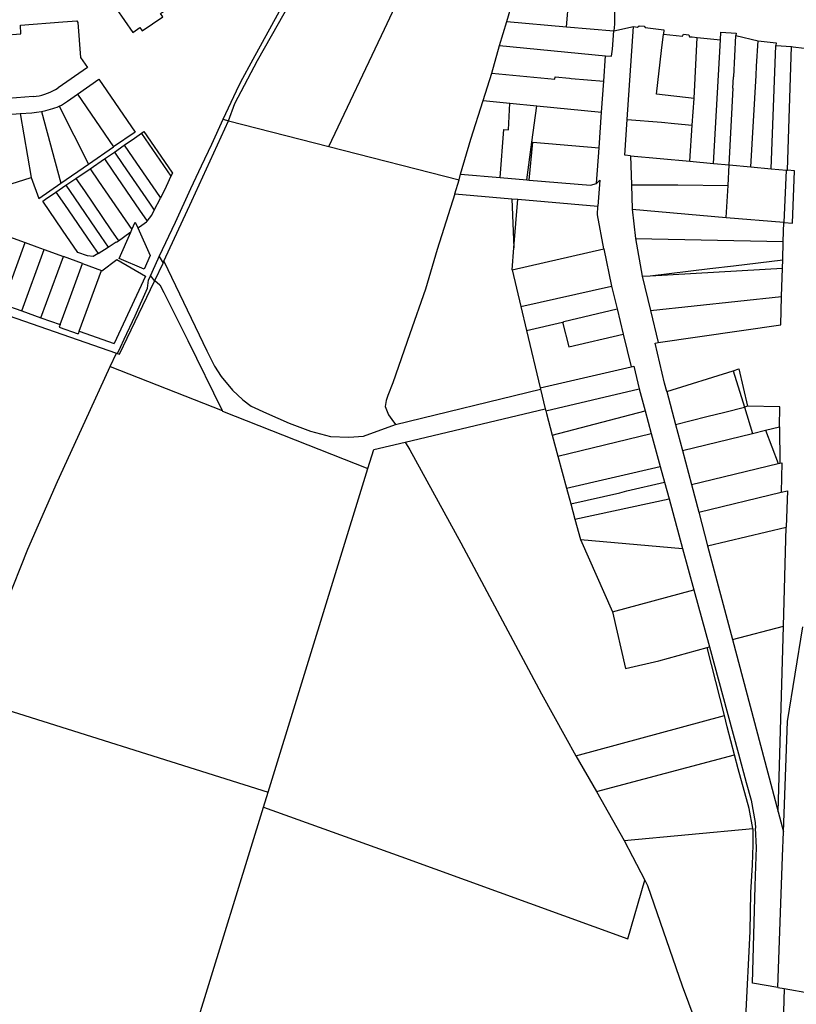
# Model space of a CAD drawing. Header units: inches. Extents: x 210911 to 224988, y 571697 to 586201.
# Tile 154 of 256: x 222107 to 222437, y 574937 to 575355. Entities that reach past the tile are written whole.
import ezdxf

# ---------------------------------------------------------------- set-up
doc = ezdxf.new("R2010")
doc.units = ezdxf.units.IN
doc.header["$MEASUREMENT"] = 0

msp = doc.modelspace()

# ---------------------------------------------------------------- linework, layer by layer
for points in [[(222193.372, 575312.749), (222199.063, 575324.857), (222200.926, 575328.587), (222206.143, 575338.181), (222214.017, 575352.619), (222222.97, 575369.063), (222234.046, 575389.531), (222241.713, 575403.613), (222247.4, 575414.306), (222251.629, 575422.716), (222251.94, 575423.733), (222252.014, 575424.294), (222252.066, 575424.685)], [(222195.675, 575312.097), (222198.423, 575319.413), (222207.967, 575337.68), (222225.278, 575368.248), (222230.302, 575377.06), (222248.59, 575409.753), (222254.206, 575422.505)], [(222134.166, 575413.792), (222147.771, 575393.917), (222137.28, 575386.75), (222143.13, 575378.19), (222140.98, 575376.72), (222142.67, 575374.26), (222139.59, 575372.17), (222145.02, 575364.19), (222143.29, 575363.01), (222146.34, 575358.54), (222148.08, 575359.75), (222155.07, 575349.52), (222158.15, 575351.64), (222159.06, 575350.28), (222167.82, 575356.25), (222166.9, 575357.6), (222169.86, 575359.64)], [(222238.238, 575301.215), (222261.863, 575351.007), (222270.975, 575370.28), (222282.948, 575395.543), (222273.985, 575399.717)], [(222313.785, 575354.216), (222318.612, 575370.792)], [(222339.124, 575352.03), (222340.093, 575363.751), (222343.122, 575364.116), (222343.127, 575364.084), (222358.406, 575366.265)], [(222358.406, 575366.265), (222359.485, 575362.804), (222359.435, 575353.052), (222359.185, 575350.3)], [(222084.599, 575349.158), (222085.64, 575349.24), (222085.83, 575347.29), (222107.61, 575348.95), (222107.43, 575352.64), (222125.37, 575354.06), (222131.33, 575354.54), (222131.753, 575353.838), (222132.953, 575338.901), (222135.872, 575334.671), (222123.41, 575326.02)], [(222310.714, 575344.057), (222313.785, 575354.216)], [(222313.785, 575354.216), (222339.124, 575352.03)], [(222339.124, 575352.03), (222359.185, 575350.3)], [(222355.633, 575339.697), (222358.164, 575339.518), (222358.625, 575342.514), (222359.185, 575350.3)], [(222359.185, 575350.3), (222367.451, 575352.044)], [(222364.78, 575312.638), (222367.451, 575352.044)], [(222367.451, 575352.044), (222369.187, 575351.839), (222369.829, 575352.431), (222371.978, 575352.178), (222372.471, 575351.643), (222380.379, 575350.709), (222380.156, 575348.819)], [(222404.405, 575346.418), (222404.595, 575349.762), (222411.024, 575349.23), (222410.959, 575348.268)], [(222393.174, 575321.527), (222377.266, 575323.443), (222379.349, 575341.986), (222380.156, 575348.819)], [(222380.156, 575348.819), (222388.232, 575348.025), (222388.691, 575348.864), (222391.026, 575348.635), (222391.313, 575347.766), (222392.379, 575347.661), (222394.562, 575347.421)], [(222393.174, 575321.527), (222394.562, 575347.421)], [(222394.562, 575347.421), (222404.405, 575346.418)], [(222401.431, 575294.024), (222404.405, 575346.418)], [(222408.083, 575293.415), (222409.7, 575325.976), (222409.61, 575325.982), (222409.897, 575330.696), (222409.987, 575330.691), (222410.959, 575348.268)], [(222410.959, 575348.268), (222420.373, 575346.052)], [(222417.313, 575292.571), (222419.468, 575331.27), (222419.673, 575335.249), (222420.373, 575346.052)], [(222420.373, 575346.052), (222427.948, 575345.191)], [(222427.948, 575345.191), (222427.905, 575344.109)], [(222307.44, 575332.333), (222310.714, 575344.057)], [(222310.714, 575344.057), (222355.633, 575339.697)], [(222425.853, 575291.789), (222427.905, 575344.109)], [(222427.905, 575344.109), (222434.566, 575343.564)], [(222432.875, 575291.146), (222434.566, 575343.564)], [(222434.566, 575343.564), (222435.167, 575343.515), (222439.835, 575342.871)], [(222354.877, 575328.923), (222355.633, 575339.697)], [(222131.622, 575323.398), (222140.69, 575329.73), (222156.1, 575307.28), (222146.955, 575301.002)], [(222303.751, 575320.67), (222307.44, 575332.333)], [(222307.44, 575332.333), (222334.182, 575329.737), (222334.27, 575330.723), (222340.281, 575330.188), (222341.065, 575330.101), (222354.877, 575328.923)], [(222353.952, 575315.759), (222354.877, 575328.923)], [(222112.88, 575322.36), (222114.119, 575322.521), (222115.348, 575322.746), (222116.564, 575323.033), (222117.764, 575323.382), (222118.945, 575323.793), (222120.102, 575324.263), (222121.234, 575324.792), (222122.338, 575325.378), (222123.41, 575326.02)], [(222112.88, 575322.36), (222102.3, 575321.59), (222091.09, 575320.78)], [(222123.886, 575318.343), (222124.802, 575318.804), (222125.695, 575319.31), (222126.561, 575319.859), (222127.4, 575320.45)], [(222127.4, 575320.45), (222131.622, 575323.398)], [(222131.622, 575323.398), (222146.955, 575301.002)], [(222294.161, 575289.427), (222298.454, 575304.287), (222303.751, 575320.67)], [(222303.751, 575320.67), (222315.031, 575319.566)], [(222392.444, 575310.296), (222393.174, 575321.527)], [(222107.351, 575315.167), (222112.26, 575315.52), (222114.289, 575315.756), (222116.305, 575316.089)], [(222116.305, 575316.089), (222118.248, 575316.5), (222120.17, 575317)], [(222116.305, 575316.089), (222124.599, 575285.656)], [(222120.17, 575317), (222121.122, 575317.27), (222122.06, 575317.584), (222122.982, 575317.942), (222123.886, 575318.343)], [(222123.886, 575318.343), (222136.318, 575293.701)], [(222310.952, 575287.999), (222312.467, 575308.473), (222314.475, 575308.325), (222315.031, 575319.566)], [(222315.031, 575319.566), (222326.462, 575318.447)], [(222324.362, 575303.073), (222326.462, 575318.447)], [(222326.462, 575318.447), (222353.952, 575315.759)], [(222098.412, 575314.523), (222107.351, 575315.167)], [(222107.351, 575315.167), (222112.014, 575288.11)], [(222166.353, 575254.569), (222173.161, 575269.174), (222179.747, 575283.362), (222184.299, 575293.028), (222188.62, 575302.264), (222193.372, 575312.749)], [(222168.332, 575252.596), (222180.151, 575278.156), (222187.969, 575295.153), (222195.675, 575312.097)], [(222193.372, 575312.749), (222195.675, 575312.097)], [(222195.675, 575312.097), (222238.238, 575301.215)], [(222352.894, 575300.649), (222353.952, 575315.759)], [(222366.276, 575297.244), (222363.752, 575297.475), (222364.78, 575312.638)], [(222364.78, 575312.638), (222379.303, 575311.486), (222384.878, 575311.017), (222392.444, 575310.296)], [(222391.447, 575294.939), (222392.444, 575310.296)], [(222151.49, 575301.729), (222155.882, 575304.739), (222158.735, 575306.859)], [(222158.735, 575306.859), (222159.818, 575307.577), (222170.161, 575292.515)], [(222158.735, 575306.859), (222158.811, 575306.747)], [(222158.811, 575306.747), (222171.248, 575288.634)], [(222136.318, 575293.701), (222146.955, 575301.002)], [(222147.27, 575298.837), (222151.49, 575301.729)], [(222151.49, 575301.729), (222155.108, 575296.45), (222166.381, 575279.999), (222166.822, 575279.356)], [(222238.238, 575301.215), (222293.486, 575287.091)], [(222322.173, 575287.045), (222324.362, 575303.073)], [(222323.22, 575286.956), (222324.756, 575303.04)], [(222324.362, 575303.073), (222324.756, 575303.04)], [(222324.756, 575303.04), (222352.894, 575300.649)], [(222351.835, 575285.566), (222352.894, 575300.649)], [(222136.996, 575291.797), (222143.058, 575295.951)], [(222143.058, 575295.951), (222147.27, 575298.837)], [(222143.058, 575295.951), (222146.676, 575290.672), (222157.95, 575274.221), (222161.158, 575269.54)], [(222147.27, 575298.837), (222150.888, 575293.558), (222162.162, 575277.107), (222164.202, 575274.13)], [(222366.276, 575297.244), (222391.447, 575294.939)], [(222366.276, 575297.244), (222366.692, 575284.963)], [(222124.599, 575285.656), (222136.318, 575293.701)], [(222130.942, 575287.648), (222136.996, 575291.797)], [(222136.996, 575291.797), (222140.614, 575286.518), (222151.888, 575270.067), (222154.706, 575265.956)], [(222170.161, 575292.515), (222171.885, 575289.921)], [(222391.447, 575294.939), (222401.431, 575294.024)], [(222401.431, 575294.024), (222408.083, 575293.415)], [(222407.602, 575284.607), (222408.083, 575293.415)], [(222408.083, 575293.415), (222417.313, 575292.571)], [(222417.313, 575292.571), (222425.853, 575291.789)], [(222425.853, 575291.789), (222432.45, 575291.185)], [(222431.34, 575269.03), (222432.45, 575291.185)], [(222431.34, 575269.03), (222434.874, 575268.727), (222435.731, 575290.885), (222432.875, 575291.146)], [(222432.45, 575291.185), (222432.875, 575291.146)], [(222100.753, 575284.543), (222112.014, 575288.11)], [(222112.014, 575288.11), (222115.18, 575279.19), (222124.599, 575285.656)], [(222126.714, 575284.751), (222130.942, 575287.648)], [(222130.942, 575287.648), (222134.56, 575282.369), (222145.834, 575265.918), (222149.061, 575261.21)], [(222171.248, 575288.634), (222169.28, 575284.26), (222166.822, 575279.356)], [(222171.27, 575288.678), (222171.248, 575288.634)], [(222171.885, 575289.921), (222171.27, 575288.678)], [(222291.747, 575281.07), (222293.486, 575287.091)], [(222293.486, 575287.091), (222294.161, 575289.427)], [(222294.161, 575289.427), (222310.952, 575287.999)], [(222310.952, 575287.999), (222322.173, 575287.045)], [(222322.173, 575287.045), (222323.22, 575286.956)], [(222323.22, 575286.956), (222349.299, 575284.739), (222351.835, 575285.566)], [(222351.835, 575285.566), (222353.242, 575286.855), (222352.431, 575275.94)], [(222122.494, 575281.859), (222126.714, 575284.751)], [(222126.714, 575284.751), (222130.332, 575279.472), (222141.606, 575263.021), (222144.662, 575258.561)], [(222366.692, 575284.963), (222366.869, 575274.564)], [(222366.692, 575284.963), (222386.252, 575284.909), (222407.602, 575284.607)], [(222406.867, 575271.13), (222407.602, 575284.607)], [(222140.35, 575255.804), (222138.28, 575254.48), (222135.89, 575254.8), (222131.76, 575256.308), (222125.29, 575265.77), (222116.907, 575278.03), (222118.102, 575278.849), (222122.494, 575281.859)], [(222122.494, 575281.859), (222126.112, 575276.58), (222137.386, 575260.129), (222140.35, 575255.804)], [(222164.202, 575274.13), (222166.822, 575279.356)], [(222291.747, 575281.07), (222284.275, 575257.477), (222279.271, 575240.751), (222272.657, 575221.747), (222265.344, 575200.977), (222263.237, 575195.577), (222262.578, 575193.47), (222262.183, 575190.968), (222262.71, 575189.519), (222263.632, 575187.412), (222264.949, 575185.436), (222266.56, 575183.341)], [(222291.747, 575281.07), (222315.915, 575279.027)], [(222315.915, 575279.027), (222318.478, 575278.81)], [(222315.915, 575279.027), (222316.784, 575258.192)], [(222316.784, 575258.192), (222318.478, 575278.81)], [(222318.478, 575278.81), (222352.431, 575275.94)], [(222354.946, 575257.825), (222352.149, 575272.15), (222352.431, 575275.94)], [(222366.869, 575274.564), (222406.867, 575271.13)], [(222366.869, 575274.564), (222368.287, 575262.233)], [(222161.158, 575269.54), (222163.2, 575272.13), (222164.202, 575274.13)], [(222406.867, 575271.13), (222431.239, 575269.039)], [(222154.251, 575264.928), (222154.706, 575265.956)], [(222154.706, 575265.956), (222156.109, 575269.129), (222157.192, 575266.7)], [(222157.192, 575266.7), (222157.87, 575267.11), (222160.93, 575269.25), (222161.158, 575269.54)], [(222157.192, 575266.7), (222162.413, 575254.985)], [(222431.005, 575260.944), (222431.239, 575269.039)], [(222431.239, 575269.039), (222431.34, 575269.03)], [(222101.217, 575263.449), (222109.441, 575260.436)], [(222149.061, 575261.21), (222153.84, 575264.68), (222154.251, 575264.928)], [(222162.413, 575254.985), (222159.878, 575249.17), (222149.313, 575253.761), (222154.251, 575264.928)], [(222368.287, 575262.233), (222431.005, 575260.944)], [(222368.287, 575262.233), (222371.125, 575246.135)], [(222099.93, 575234.301), (222109.441, 575260.436)], [(222109.441, 575260.436), (222114.37, 575258.63), (222117.556, 575257.46)], [(222140.35, 575255.804), (222144.662, 575258.561)], [(222144.662, 575258.561), (222148.07, 575260.74), (222148.18, 575260.57), (222149.061, 575261.21)], [(222316.018, 575248.875), (222316.784, 575258.192)], [(222316.018, 575248.875), (222354.946, 575257.825)], [(222354.946, 575257.825), (222358.22, 575241.987)], [(222430.78, 575253.2), (222431.005, 575260.944)], [(222107.983, 575231.46), (222117.556, 575257.46)], [(222116.116, 575228.591), (222125.641, 575254.492)], [(222117.556, 575257.46), (222125.641, 575254.492)], [(222133.694, 575251.535), (222125.641, 575254.492)], [(222162.568, 575246.358), (222165.882, 575253.558), (222166.353, 575254.569)], [(222166.353, 575254.569), (222167.945, 575251.758)], [(222124.28, 575225.711), (222128.111, 575236.093), (222133.694, 575251.535)], [(222133.694, 575251.535), (222141.851, 575248.54)], [(222141.851, 575248.54), (222141.96, 575248.5), (222148.387, 575253.264), (222160.491, 575246.223), (222147.146, 575217.645)], [(222164.424, 575244.367), (222167.945, 575251.758)], [(222167.945, 575251.758), (222168.332, 575252.596)], [(222168.332, 575252.596), (222186.469, 575214.488), (222189.741, 575208.016), (222192.519, 575203.634), (222197.328, 575197.863), (222201.71, 575193.695), (222205.343, 575191.131), (222211.755, 575188.031), (222221.448, 575183.81), (222230.532, 575180.391), (222238.975, 575178.253), (222246.805, 575177.945), (222252.896, 575178.372), (222266.56, 575183.341)], [(222374.575, 575246.336), (222399.939, 575249.429), (222409.862, 575250.635), (222430.78, 575253.2)], [(222374.575, 575246.336), (222430.676, 575249.601)], [(222430.33, 575237.635), (222430.676, 575249.601)], [(222430.676, 575249.601), (222430.78, 575253.2)], [(222132.35, 575222.864), (222141.851, 575248.54)], [(222149.844, 575216.114), (222151.488, 575219.431), (222156.054, 575229.38), (222161.311, 575241.09), (222161.697, 575244.467), (222162.568, 575246.358)], [(222162.568, 575246.358), (222164.321, 575244.15)], [(222316.018, 575248.875), (222319.717, 575233.339)], [(222371.125, 575246.135), (222374.575, 575246.336)], [(222371.125, 575246.135), (222374.657, 575231.618)], [(222148.516, 575213.435), (222149.521, 575213.087), (222164.321, 575244.15)], [(222164.321, 575244.15), (222164.424, 575244.367)], [(222164.424, 575244.367), (222166.546, 575242.512), (222168.256, 575239.305), (222178.408, 575218.894), (222193.065, 575189.198)], [(222319.717, 575233.339), (222358.22, 575241.987)], [(222358.22, 575241.987), (222360.552, 575232.302)], [(222072.806, 575239.68), (222148.122, 575213.571)], [(222374.657, 575231.618), (222430.33, 575237.635)], [(222377.951, 575218.077), (222429.979, 575225.495), (222430.33, 575237.635)], [(222099.93, 575234.301), (222107.983, 575231.46)], [(222319.717, 575233.339), (222322.13, 575223.202)], [(222107.983, 575231.46), (222116.116, 575228.591)], [(222116.116, 575228.591), (222124.28, 575225.711)], [(222337.44, 575226.674), (222337.952, 575226.79), (222337.915, 575226.951), (222360.552, 575232.302)], [(222360.552, 575232.302), (222363.126, 575221.609)], [(222374.657, 575231.618), (222377.951, 575218.077)], [(222124.28, 575225.711), (222123.873, 575224.608)], [(222123.873, 575224.608), (222131.929, 575221.725)], [(222322.13, 575223.202), (222337.44, 575226.674)], [(222337.44, 575226.674), (222340.047, 575216.174), (222363.126, 575221.609)], [(222132.35, 575222.864), (222131.929, 575221.725)], [(222132.35, 575222.864), (222147.146, 575217.645)], [(222322.13, 575223.202), (222327.918, 575198.888)], [(222363.126, 575221.609), (222366.463, 575207.748)], [(222149.844, 575216.114), (222148.516, 575213.435)], [(222381.581, 575197.305), (222380.647, 575200.829), (222376.647, 575217.843), (222377.951, 575218.077)], [(222145.488, 575207.819), (222148.122, 575213.571)], [(222148.122, 575213.571), (222148.516, 575213.435)], [(222085.898, 575067.169), (222087.385, 575070.808), (222101.365, 575107.265), (222110.6, 575130.421), (222123.163, 575159.1), (222134.888, 575184.649), (222145.488, 575207.819)], [(222145.488, 575207.819), (222193.065, 575189.198)], [(222327.918, 575198.888), (222366.463, 575207.748)], [(222366.463, 575207.748), (222367.673, 575208.02), (222369.889, 575198.436)], [(222381.581, 575197.305), (222409.826, 575206.095)], [(222409.826, 575206.095), (222412.228, 575206.842), (222415.821, 575191.094)], [(222409.826, 575206.095), (222414.566, 575190.665)], [(222266.56, 575183.341), (222328.075, 575198.229)], [(222327.918, 575198.888), (222328.075, 575198.229)], [(222328.075, 575198.229), (222330.052, 575189.923)], [(222330.236, 575189.15), (222369.889, 575198.436)], [(222369.889, 575198.436), (222372.41, 575189.056)], [(222381.581, 575197.305), (222385.29, 575183.306)], [(222385.29, 575183.306), (222398.565, 575186.663), (222406.252, 575188.573), (222414.566, 575190.665)], [(222415.821, 575191.094), (222414.566, 575190.665)], [(222414.566, 575190.665), (222418.001, 575179.484)], [(222429.447, 575182.271), (222429.518, 575190.777), (222415.821, 575191.094)], [(222193.065, 575189.198), (222193.203, 575188.918), (222254.824, 575164.576)], [(222270.631, 575175.854), (222330.052, 575189.923)], [(222330.052, 575189.923), (222330.236, 575189.15)], [(222330.236, 575189.15), (222330.532, 575187.906), (222333.022, 575178.709)], [(222333.022, 575178.709), (222372.41, 575189.056)], [(222372.41, 575189.056), (222375.027, 575179.446)], [(222385.29, 575183.306), (222388.226, 575172.228)], [(222333.022, 575178.709), (222335.42, 575169.85)], [(222335.42, 575169.85), (222375.027, 575179.446)], [(222375.027, 575179.446), (222378.815, 575165.544)], [(222388.226, 575172.228), (222418.001, 575179.484)], [(222418.001, 575179.484), (222423.506, 575180.825)], [(222423.506, 575180.825), (222429.447, 575182.271)], [(222423.506, 575180.825), (222428.814, 575166.738)], [(222429.447, 575182.271), (222429.49, 575182.282), (222429.542, 575166.875)], [(222254.824, 575164.576), (222257.329, 575172.704), (222270.631, 575175.854)], [(222270.631, 575175.854), (222272.644, 575172.489), (222294.194, 575133.082), (222328.419, 575069.082), (222338.665, 575050.637), (222343.013, 575042.78)], [(222335.42, 575169.85), (222339.078, 575156.342)], [(222388.226, 575172.228), (222392.049, 575157.802)], [(222392.049, 575157.802), (222428.814, 575166.738)], [(222428.814, 575166.738), (222429.542, 575166.875)], [(222429.542, 575166.875), (222430.365, 575167.03), (222430.143, 575154.552)], [(222212.536, 575027.365), (222254.824, 575164.576)], [(222339.078, 575156.342), (222378.815, 575165.544)], [(222378.815, 575165.544), (222380.659, 575158.773)], [(222340.889, 575149.653), (222361.685, 575154.343), (222364.731, 575155.118), (222380.659, 575158.773)], [(222380.659, 575158.773), (222382.588, 575151.692)], [(222392.049, 575157.802), (222395.142, 575146.128)], [(222339.078, 575156.342), (222340.889, 575149.653)], [(222395.142, 575146.128), (222430.143, 575154.552)], [(222430.143, 575154.552), (222432.75, 575155.179), (222432.307, 575139.803)], [(222340.889, 575149.653), (222342.648, 575143.153)], [(222342.648, 575143.153), (222382.588, 575151.692)], [(222382.588, 575151.692), (222388.324, 575130.636)], [(222395.142, 575146.128), (222398.932, 575131.826)], [(222342.648, 575143.153), (222344.981, 575134.54)], [(222398.932, 575131.826), (222432.307, 575139.803)], [(222431.095, 575097.801), (222432.307, 575139.803)], [(222344.981, 575134.54), (222388.324, 575130.636)], [(222344.981, 575134.54), (222358.613, 575103.8)], [(222388.324, 575130.636), (222393.09, 575113.139)], [(222398.932, 575131.826), (222409.475, 575092.042)], [(222358.613, 575103.8), (222393.09, 575113.139)], [(222393.09, 575113.139), (222399.672, 575088.977)], [(222358.613, 575103.8), (222364.135, 575079.792), (222378.202, 575083.023), (222398.784, 575088.731)], [(222409.475, 575092.042), (222431.095, 575097.801)], [(222428.822, 575019.031), (222431.095, 575097.801)], [(222431.092, 575010.464), (222432.784, 575057.328), (222439.368, 575097.45)], [(222409.475, 575092.042), (222428.822, 575019.031)], [(222398.784, 575088.731), (222399.672, 575088.977)], [(222406.046, 575059.859), (222398.784, 575088.731)], [(222399.672, 575088.977), (222407.496, 575060.253)], [(222085.898, 575067.169), (222212.536, 575027.365)], [(222343.013, 575042.78), (222406.046, 575059.859)], [(222410.348, 575043.173), (222407.267, 575055.003), (222406.046, 575059.859)], [(222407.496, 575060.253), (222412.027, 575043.619)], [(222343.013, 575042.78), (222351.841, 575027.627)], [(222351.841, 575027.627), (222410.348, 575043.173)], [(222418.132, 575011.951), (222416.582, 575020.364), (222411.907, 575037.191), (222410.348, 575043.173)], [(222412.027, 575043.619), (222415.346, 575031.433), (222417.45, 575023.982), (222419.158, 575014.497), (222419.266, 575012.058)], [(222210.584, 575021.031), (222212.536, 575027.365)], [(222351.841, 575027.627), (222363.504, 575006.81)], [(222182.145, 574928.754), (222210.584, 575021.031)], [(222210.584, 575021.031), (222268.788, 575000), (222365.096, 574965.2)], [(222428.822, 575019.031), (222431.092, 575010.464)], [(222363.504, 575006.81), (222418.132, 575011.951)], [(222413.111, 574889.893), (222414.361, 574918.467), (222415.179, 574931.789), (222417.049, 574968.247), (222417.283, 574984.84), (222417.984, 574996.526), (222418.218, 575004.939), (222418.218, 575011.483), (222418.132, 575011.951)], [(222417.956, 574946.388), (222419.163, 574987.482), (222419.351, 574995.97), (222419.629, 575003.871), (222419.266, 575012.058)], [(222428.71, 574944.501), (222430.714, 575000), (222431.092, 575010.464)], [(222363.504, 575006.81), (222367.079, 575000), (222372.317, 574990.018)], [(222365.096, 574965.2), (222372.317, 574990.018)], [(222372.317, 574990.018), (222373.392, 574987.82), (222388.182, 574945.184), (222393.45, 574930.724), (222397.156, 574918.882), (222398.92, 574913.546), (222401.107, 574904.962), (222402.57, 574901.836), (222406.007, 574897.9), (222411.728, 574892.038), (222413.111, 574889.893)], [(222428.71, 574944.501), (222417.956, 574946.388)], [(222428.71, 574944.501), (222431.4, 574944.029)], [(222431.4, 574944.029), (222429.759, 574884.662)], [(222431.4, 574944.029), (222464.96, 574938.14), (222504.493, 574931.255)]]:
    msp.add_lwpolyline(points)

doc.saveas('drawing.dxf')
